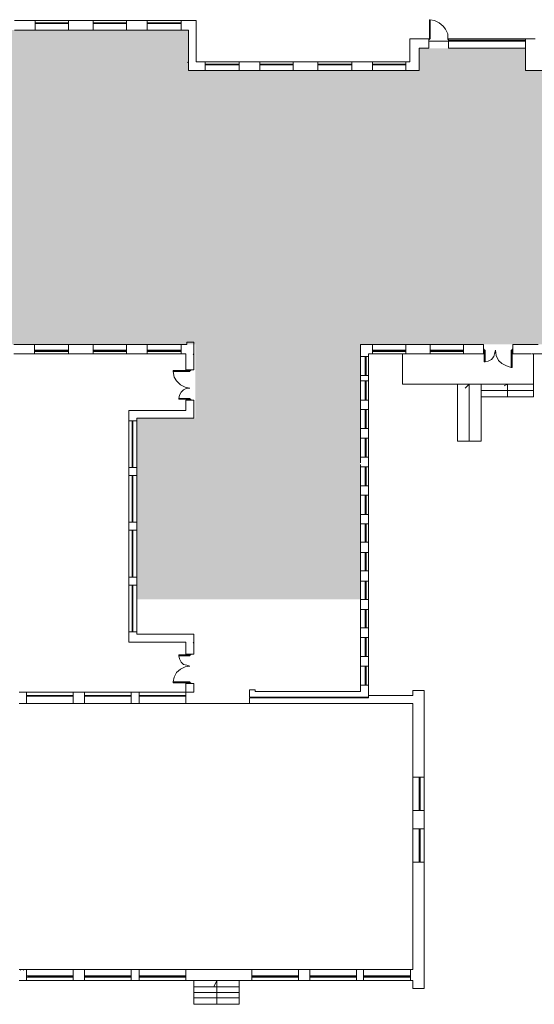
# Model space of a CAD drawing. Header units: millimetres. Extents: x -25785 to 64215, y 1802 to 45092.
# Tile 43 of 53: x 56195 to 58171, y 15271 to 19050. Entities that reach past the tile are written whole.
import ezdxf

# ---------------------------------------------------------------- set-up
doc = ezdxf.new("R2010")
doc.units = ezdxf.units.MM
doc.header["$MEASUREMENT"] = 0
doc.layers.add('2D - Rysunki i Obrazki', color=7, linetype='Continuous')
doc.layers.add('2D - Rysunki i Obrazki_Nr_pióra__161', color=7, linetype='Continuous', lineweight=5)

msp = doc.modelspace()

# ---------------------------------------------------------------- hatches: boundary and pattern name
at = {"layer": '2D - Rysunki i Obrazki', "linetype": 'Continuous', "lineweight": 0}
msp.add_hatch(color=4, dxfattribs=at).paths.add_polyline_path([(57503.64816, 16825.41144), (57503.64816, 17803.82759), (59887.49336, 17803.82759), (59887.49336, 18239.69309), (60042.75428, 18239.69309), (60042.75428, 18084.25059), (60387.32455, 18084.25059), (60387.32455, 18651.17991), (59887.49336, 18651.17991), (59887.49336, 18855.42519), (58137.85722, 18855.42519), (58137.85722, 18940.7279), (57729.27587, 18940.7279), (57729.27587, 18855.42519), (56842.65433, 18855.42519), (56842.65433, 19010.8223), (55138.41612, 19010.8223), (55138.41612, 18404.30598), (54894.62924, 18404.30598), (54894.62924, 17794.7026), (55004.49223, 17794.7026), (55004.49223, 17136.34185), (55793.9622, 17136.34185), (55793.9622, 17593.54439), (55546.99747, 17593.54439), (55546.99747, 17803.82759), (56869.89309, 17803.82759), (56869.89309, 17520.36293), (56644.26539, 17520.36293), (56644.26539, 16825.41144)])

# ---------------------------------------------------------------- linework, layer by layer
at = {"layer": '2D - Rysunki i Obrazki_Nr_pióra__161', "linetype": 'Continuous', "flags": 128}
for points in [[(57769.22604, 18977.31863), (57769.22604, 19050.45469)], [(57769.22604, 19050.45469), (57771.94992, 19050.45469)], [(57771.94992, 19050.45469), (57771.94992, 18977.31863)], [(57787.38521, 19047.41303), (57771.94992, 19050.45469)], [(56254.29719, 19047.41303), (56174.85081, 19047.41303)], [(56254.29719, 19047.41303), (56254.29719, 19010.8223)], [(56382.31934, 19047.41303), (56254.29719, 19047.41303)], [(56254.29719, 19038.28805), (56382.31934, 19038.28805)], [(56254.29719, 19038.28805), (56254.29719, 19035.24638)], [(56254.29719, 19010.8223), (56254.29719, 19038.28805)], [(56254.29719, 19035.24638), (56382.31934, 19035.24638)], [(56257.02106, 19038.28805), (56257.02106, 19035.24638)], [(56257.02106, 19035.24638), (56379.14149, 19035.24638)], [(56257.02106, 19035.24638), (56379.14149, 19035.24638)], [(56379.14149, 19038.28805), (56379.14149, 19035.24638)], [(56382.31934, 19047.41303), (56382.31934, 19010.8223)], [(56476.74703, 19047.41303), (56382.31934, 19047.41303)], [(56382.31934, 19038.28805), (56382.31934, 19035.24638)], [(56382.31934, 19038.28805), (56382.31934, 19010.8223)], [(56476.74703, 19047.41303), (56476.74703, 19010.8223)], [(56604.76919, 19047.41303), (56476.74703, 19047.41303)], [(56476.74703, 19038.28805), (56604.76919, 19038.28805)], [(56476.74703, 19038.28805), (56476.74703, 19035.24638)], [(56476.74703, 19010.8223), (56476.74703, 19038.28805)], [(56476.74703, 19035.24638), (56604.76919, 19035.24638)], [(56479.92489, 19038.28805), (56479.92489, 19035.24638)], [(56479.92489, 19035.24638), (56601.59133, 19035.24638)], [(56479.92489, 19035.24638), (56601.59133, 19035.24638)], [(56601.59133, 19038.28805), (56601.59133, 19035.24638)], [(56604.76919, 19047.41303), (56604.76919, 19010.8223)], [(56683.76158, 19047.41303), (56604.76919, 19047.41303)], [(56604.76919, 19038.28805), (56604.76919, 19035.24638)], [(56604.76919, 19038.28805), (56604.76919, 19010.8223)], [(56683.76158, 19047.41303), (56683.76158, 19010.8223)], [(56814.9616, 19047.41303), (56683.76158, 19047.41303)], [(56683.76158, 19038.28805), (56814.9616, 19038.28805)], [(56683.76158, 19010.8223), (56683.76158, 19038.28805)], [(56683.76158, 19035.24638), (56814.9616, 19035.24638)], [(56686.93944, 19038.28805), (56686.93944, 19035.24638)], [(56690.11729, 19038.28805), (56690.11729, 19035.24638)], [(56690.11729, 19035.24638), (56809.05987, 19035.24638)], [(56690.11729, 19035.24638), (56809.05987, 19035.24638)], [(56809.05987, 19038.28805), (56809.05987, 19035.24638)], [(56811.78374, 19038.28805), (56811.78374, 19035.24638)], [(56814.9616, 19047.41303), (56814.9616, 19010.8223)], [(56873.07094, 19047.41303), (56814.9616, 19047.41303)], [(56814.9616, 19038.28805), (56814.9616, 19010.8223)], [(56873.07094, 18888.92886), (56873.07094, 19047.41303)], [(57805.54439, 19038.28805), (57787.38521, 19047.41303)], [(57820.97968, 19026.076), (57805.54439, 19038.28805)], [(57830.05927, 19013.90936), (57820.97968, 19026.076)], [(57839.13885, 18995.61399), (57830.05927, 19013.90936)], [(56174.85081, 19010.8223), (56254.29719, 19010.8223)], [(56220.70272, 19010.8223), (56235.68403, 19010.8223)], [(56245.2176, 19010.8223), (56254.29719, 19010.8223)], [(56254.29719, 19010.8223), (56382.31934, 19010.8223)], [(56382.31934, 19010.8223), (56434.07298, 19010.8223)], [(56382.31934, 19010.8223), (56400.47851, 19010.8223)], [(56434.07298, 19010.8223), (56476.74703, 19010.8223)], [(56443.15257, 19010.8223), (56476.74703, 19010.8223)], [(56476.74703, 19010.8223), (56604.76919, 19010.8223)], [(56604.76919, 19010.8223), (56683.76158, 19010.8223)], [(56604.76919, 19010.8223), (56622.92836, 19010.8223)], [(56653.34497, 19010.8223), (56683.76158, 19010.8223)], [(56683.76158, 19010.8223), (56814.9616, 19010.8223)], [(56814.9616, 19010.8223), (56842.65433, 19010.8223)], [(56814.9616, 19010.8223), (56833.12077, 19010.8223)], [(56842.65433, 19010.8223), (56842.65433, 18855.42519)], [(57766.04819, 18977.31863), (57692.95752, 18977.31863)], [(57692.95752, 18977.31863), (57692.95752, 18888.92886)], [(57766.04819, 18977.31863), (57766.04819, 18940.7279)], [(57766.04819, 18977.31863), (57769.22604, 18977.31863)], [(57769.22604, 18974.27697), (57766.04819, 18974.27697)], [(57769.22604, 18977.31863), (57769.22604, 18974.27697)], [(57771.94992, 18977.31863), (57769.22604, 18977.31863)], [(57839.13885, 18977.31863), (57839.13885, 18995.61399)], [(57842.31671, 18977.31863), (57839.13885, 18977.31863)], [(57839.13885, 18977.31863), (57839.13885, 18974.27697)], [(57839.13885, 18974.27697), (57842.31671, 18974.27697)], [(58137.85722, 18977.31863), (57842.31671, 18977.31863)], [(57842.31671, 18977.31863), (57842.31671, 18940.7279)], [(58137.85722, 18977.31863), (58137.85722, 18940.7279)], [(58174.62954, 18977.31863), (58137.85722, 18977.31863)], [(57729.27587, 18940.7279), (57766.04819, 18940.7279)], [(57729.27587, 18855.42519), (57729.27587, 18940.7279)], [(57766.04819, 18968.19364), (57842.31671, 18968.19364)], [(58137.85722, 18971.23531), (57842.31671, 18971.23531)], [(58137.85722, 18968.19364), (57842.31671, 18968.19364)], [(57842.31671, 18940.7279), (57842.31671, 18968.19364)], [(57842.31671, 18940.7279), (58137.85722, 18940.7279)], [(57845.04058, 18971.23531), (57845.04058, 18968.19364)], [(57848.21844, 18971.23531), (57848.21844, 18968.19364)], [(58134.67936, 18968.19364), (57848.21844, 18968.19364)], [(58134.67936, 18968.19364), (57848.21844, 18968.19364)], [(58134.67936, 18971.23531), (58134.67936, 18968.19364)], [(58137.85722, 18971.23531), (58137.85722, 18968.19364)], [(58137.85722, 18940.7279), (58137.85722, 18855.42519)], [(56842.65433, 18888.92886), (56839.47648, 18885.8872)], [(56906.66541, 18888.92886), (56873.07094, 18888.92886)], [(56906.66541, 18888.92886), (56906.66541, 18855.42519)], [(57037.41144, 18888.92886), (56906.66541, 18888.92886)], [(56906.66541, 18855.42519), (56906.66541, 18882.84554)], [(56906.66541, 18879.80388), (57037.41144, 18879.80388)], [(56906.66541, 18876.76222), (57037.41144, 18876.76222)], [(56909.38929, 18879.80388), (56909.38929, 18876.76222)], [(56912.56714, 18879.80388), (56912.56714, 18876.76222)], [(56912.56714, 18876.76222), (57031.50971, 18876.76222)], [(56912.56714, 18876.76222), (57031.50971, 18876.76222)], [(57031.50971, 18879.80388), (57031.50971, 18876.76222)], [(57034.68757, 18879.80388), (57034.68757, 18876.76222)], [(57037.41144, 18888.92886), (57037.41144, 18855.42519)], [(57116.85782, 18888.92886), (57037.41144, 18888.92886)], [(57037.41144, 18882.84554), (57037.41144, 18855.42519)], [(57116.85782, 18888.92886), (57116.85782, 18855.42519)], [(57244.87997, 18888.92886), (57116.85782, 18888.92886)], [(57116.85782, 18855.42519), (57116.85782, 18882.84554)], [(57116.85782, 18879.80388), (57244.87997, 18879.80388)], [(57116.85782, 18879.80388), (57116.85782, 18876.76222)], [(57116.85782, 18876.76222), (57244.87997, 18876.76222)], [(57120.03567, 18879.80388), (57120.03567, 18876.76222)], [(57120.03567, 18876.76222), (57241.70212, 18876.76222)], [(57120.03567, 18876.76222), (57241.70212, 18876.76222)], [(57241.70212, 18879.80388), (57241.70212, 18876.76222)], [(57244.87997, 18888.92886), (57244.87997, 18855.42519)], [(57339.30766, 18888.92886), (57244.87997, 18888.92886)], [(57244.87997, 18882.84554), (57244.87997, 18855.42519)], [(57244.87997, 18879.80388), (57244.87997, 18876.76222)], [(57339.30766, 18888.92886), (57339.30766, 18855.42519)], [(57470.50768, 18888.92886), (57339.30766, 18888.92886)], [(57339.30766, 18855.42519), (57339.30766, 18882.84554)], [(57339.30766, 18879.80388), (57470.50768, 18879.80388)], [(57339.30766, 18876.76222), (57470.50768, 18876.76222)], [(57342.48552, 18879.80388), (57342.48552, 18876.76222)], [(57345.2094, 18879.80388), (57345.2094, 18876.76222)], [(57345.2094, 18876.76222), (57464.15197, 18876.76222)], [(57345.2094, 18876.76222), (57464.15197, 18876.76222)], [(57464.15197, 18879.80388), (57464.15197, 18876.76222)], [(57467.32982, 18879.80388), (57467.32982, 18876.76222)], [(57470.50768, 18888.92886), (57470.50768, 18855.42519)], [(57549.50007, 18888.92886), (57470.50768, 18888.92886)], [(57470.50768, 18882.84554), (57470.50768, 18855.42519)], [(57549.50007, 18888.92886), (57549.50007, 18855.42519)], [(57677.52223, 18888.92886), (57549.50007, 18888.92886)], [(57549.50007, 18855.42519), (57549.50007, 18882.84554)], [(57549.50007, 18879.80388), (57677.52223, 18879.80388)], [(57549.50007, 18879.80388), (57549.50007, 18876.76222)], [(57549.50007, 18876.76222), (57677.52223, 18876.76222)], [(57552.67793, 18879.80388), (57552.67793, 18876.76222)], [(57552.67793, 18876.76222), (57674.34437, 18876.76222)], [(57552.67793, 18876.76222), (57674.34437, 18876.76222)], [(57674.34437, 18879.80388), (57674.34437, 18876.76222)], [(57677.52223, 18888.92886), (57677.52223, 18855.42519)], [(57692.95752, 18888.92886), (57677.52223, 18888.92886)], [(57677.52223, 18882.84554), (57677.52223, 18855.42519)], [(57677.52223, 18879.80388), (57677.52223, 18876.76222)], [(56842.65433, 18855.42519), (56906.66541, 18855.42519)], [(56875.79482, 18855.42519), (56906.66541, 18855.42519)], [(56906.66541, 18855.42519), (57037.41144, 18855.42519)], [(57037.41144, 18855.42519), (57065.10418, 18855.42519)], [(57037.41144, 18855.42519), (57056.02459, 18855.42519)], [(57058.74847, 18855.42519), (57116.85782, 18855.42519)], [(57083.26335, 18855.42519), (57116.85782, 18855.42519)], [(57116.85782, 18855.42519), (57244.87997, 18855.42519)], [(57244.87997, 18855.42519), (57263.03915, 18855.42519)], [(57244.87997, 18855.42519), (57275.29659, 18855.42519)], [(57263.03915, 18855.42519), (57339.30766, 18855.42519)], [(57308.89105, 18855.42519), (57339.30766, 18855.42519)], [(57339.30766, 18855.42519), (57470.50768, 18855.42519)], [(57470.50768, 18855.42519), (57488.66685, 18855.42519)], [(57470.50768, 18855.42519), (57549.50007, 18855.42519)], [(57515.9056, 18855.42519), (57549.50007, 18855.42519)], [(57549.50007, 18855.42519), (57677.52223, 18855.42519)], [(57677.52223, 18855.42519), (57695.6814, 18855.42519)], [(57677.52223, 18855.42519), (57729.27587, 18855.42519)], [(57729.27587, 18855.42519), (57707.93884, 18855.42519)], [(58137.85722, 18855.42519), (58210.94788, 18855.42519)], [(56251.11933, 17803.82759), (56172.12694, 17803.82759)], [(56251.11933, 17803.82759), (56220.70272, 17803.82759)], [(56232.96016, 17803.82759), (56242.03974, 17803.82759)], [(56251.11933, 17767.23686), (56251.11933, 17803.82759)], [(56382.31934, 17803.82759), (56251.11933, 17803.82759)], [(56251.11933, 17776.40724), (56251.11933, 17803.82759)], [(56382.31934, 17767.23686), (56382.31934, 17803.82759)], [(56443.15257, 17803.82759), (56382.31934, 17803.82759)], [(56400.47851, 17803.82759), (56382.31934, 17803.82759)], [(56382.31934, 17803.82759), (56382.31934, 17776.40724)], [(56476.74703, 17803.82759), (56434.07298, 17803.82759)], [(56476.74703, 17803.82759), (56443.15257, 17803.82759)], [(56476.74703, 17767.23686), (56476.74703, 17803.82759)], [(56604.76919, 17803.82759), (56476.74703, 17803.82759)], [(56476.74703, 17776.40724), (56476.74703, 17803.82759)], [(56604.76919, 17767.23686), (56604.76919, 17803.82759)], [(56653.34497, 17803.82759), (56604.76919, 17803.82759)], [(56622.92836, 17803.82759), (56604.76919, 17803.82759)], [(56604.76919, 17803.82759), (56604.76919, 17776.40724)], [(56683.76158, 17803.82759), (56644.26539, 17803.82759)], [(56683.76158, 17803.82759), (56653.34497, 17803.82759)], [(56683.76158, 17767.23686), (56683.76158, 17803.82759)], [(56814.9616, 17803.82759), (56683.76158, 17803.82759)], [(56683.76158, 17776.40724), (56683.76158, 17803.82759)], [(56814.9616, 17767.23686), (56814.9616, 17803.82759)], [(56836.29862, 17803.82759), (56814.9616, 17803.82759)], [(56836.29862, 17803.82759), (56814.9616, 17803.82759)], [(56814.9616, 17803.82759), (56814.9616, 17776.40724)], [(56836.29862, 17812.99797), (56863.99136, 17812.99797)], [(56836.29862, 17812.99797), (56836.29862, 17803.82759)], [(56863.99136, 17767.23686), (56863.99136, 17812.99797)], [(57549.50007, 17803.82759), (57503.64816, 17803.82759)], [(57503.64816, 17803.82759), (57503.64816, 17758.11187)], [(57549.50007, 17803.82759), (57534.51875, 17803.82759)], [(57549.50007, 17767.23686), (57549.50007, 17803.82759)], [(57677.52223, 17803.82759), (57549.50007, 17803.82759)], [(57549.50007, 17776.40724), (57549.50007, 17803.82759)], [(57677.52223, 17767.23686), (57677.52223, 17803.82759)], [(57732.45372, 17803.82759), (57677.52223, 17803.82759)], [(57695.6814, 17803.82759), (57677.52223, 17803.82759)], [(57677.52223, 17803.82759), (57677.52223, 17776.40724)], [(57771.94992, 17803.82759), (57729.27587, 17803.82759)], [(57771.94992, 17803.82759), (57738.35545, 17803.82759)], [(57771.94992, 17767.23686), (57771.94992, 17803.82759)], [(57899.97208, 17803.82759), (57771.94992, 17803.82759)], [(57771.94992, 17776.40724), (57771.94992, 17803.82759)], [(57899.97208, 17767.23686), (57899.97208, 17803.82759)], [(57942.64613, 17803.82759), (57899.97208, 17803.82759)], [(57918.58523, 17803.82759), (57899.97208, 17803.82759)], [(57899.97208, 17803.82759), (57899.97208, 17776.40724)], [(57976.24059, 17803.82759), (57939.92225, 17803.82759)], [(57976.24059, 17767.23686), (57976.24059, 17803.82759)], [(58089.28144, 17767.23686), (58089.28144, 17803.82759)], [(58186.433, 17803.82759), (58089.28144, 17803.82759)], [(56172.12694, 17767.23686), (56251.11933, 17767.23686)], [(56382.31934, 17782.49056), (56251.11933, 17782.49056)], [(56382.31934, 17776.40724), (56251.11933, 17776.40724)], [(56251.11933, 17767.23686), (56382.31934, 17767.23686)], [(56254.29719, 17776.40724), (56254.29719, 17782.49056)], [(56257.02106, 17776.40724), (56257.02106, 17782.49056)], [(56375.96363, 17779.4489), (56257.02106, 17779.4489)], [(56375.96363, 17779.4489), (56257.02106, 17779.4489)], [(56375.96363, 17776.40724), (56375.96363, 17782.49056)], [(56379.14149, 17776.40724), (56379.14149, 17782.49056)], [(56382.31934, 17767.23686), (56476.74703, 17767.23686)], [(56604.76919, 17782.49056), (56476.74703, 17782.49056)], [(56476.74703, 17776.40724), (56476.74703, 17782.49056)], [(56604.76919, 17776.40724), (56476.74703, 17776.40724)], [(56476.74703, 17767.23686), (56604.76919, 17767.23686)], [(56479.92489, 17776.40724), (56479.92489, 17782.49056)], [(56601.59133, 17779.4489), (56479.92489, 17779.4489)], [(56601.59133, 17779.4489), (56479.92489, 17779.4489)], [(56601.59133, 17776.40724), (56601.59133, 17782.49056)], [(56604.76919, 17776.40724), (56604.76919, 17782.49056)], [(56604.76919, 17767.23686), (56683.76158, 17767.23686)], [(56814.9616, 17782.49056), (56683.76158, 17782.49056)], [(56814.9616, 17776.40724), (56683.76158, 17776.40724)], [(56683.76158, 17767.23686), (56814.9616, 17767.23686)], [(56686.93944, 17776.40724), (56686.93944, 17782.49056)], [(56690.11729, 17776.40724), (56690.11729, 17782.49056)], [(56809.05987, 17779.4489), (56690.11729, 17779.4489)], [(56809.05987, 17779.4489), (56690.11729, 17779.4489)], [(56809.05987, 17776.40724), (56809.05987, 17782.49056)], [(56811.78374, 17776.40724), (56811.78374, 17782.49056)], [(56814.9616, 17767.23686), (56833.12077, 17767.23686)], [(56833.12077, 17767.23686), (56833.12077, 17706.31284)], [(56863.99136, 17767.23686), (56860.8135, 17764.1952)], [(56863.99136, 17800.78593), (56863.99136, 17791.66094)], [(56863.99136, 17706.31284), (56863.99136, 17767.23686)], [(57534.51875, 17767.23686), (57549.50007, 17767.23686)], [(57534.51875, 17758.11187), (57534.51875, 17767.23686)], [(57677.52223, 17782.49056), (57549.50007, 17782.49056)], [(57549.50007, 17776.40724), (57549.50007, 17782.49056)], [(57677.52223, 17776.40724), (57549.50007, 17776.40724)], [(57549.50007, 17767.23686), (57677.52223, 17767.23686)], [(57552.67793, 17776.40724), (57552.67793, 17782.49056)], [(57674.34437, 17779.4489), (57552.67793, 17779.4489)], [(57674.34437, 17779.4489), (57552.67793, 17779.4489)], [(57665.26479, 17651.42674), (57665.26479, 17767.23686)], [(57674.34437, 17776.40724), (57674.34437, 17782.49056)], [(57677.52223, 17776.40724), (57677.52223, 17782.49056)], [(57677.52223, 17767.23686), (57771.94992, 17767.23686)], [(57899.97208, 17782.49056), (57771.94992, 17782.49056)], [(57771.94992, 17776.40724), (57771.94992, 17782.49056)], [(57899.97208, 17776.40724), (57771.94992, 17776.40724)], [(57771.94992, 17767.23686), (57899.97208, 17767.23686)], [(57775.12777, 17776.40724), (57775.12777, 17782.49056)], [(57897.2482, 17779.4489), (57775.12777, 17779.4489)], [(57897.2482, 17779.4489), (57775.12777, 17779.4489)], [(57897.2482, 17776.40724), (57897.2482, 17782.49056)], [(57899.97208, 17776.40724), (57899.97208, 17782.49056)], [(57899.97208, 17767.23686), (57976.24059, 17767.23686)], [(57979.41845, 17785.57762), (57976.24059, 17785.57762)], [(57976.24059, 17782.49056), (57979.41845, 17782.49056)], [(57979.41845, 17782.49056), (57979.41845, 17785.57762)], [(57979.41845, 17782.49056), (57979.41845, 17736.77485)], [(57982.5963, 17782.49056), (57979.41845, 17782.49056)], [(57982.5963, 17736.77485), (57982.5963, 17782.49056)], [(58015.73679, 17758.11187), (58018.91465, 17767.23686)], [(58018.91465, 17767.23686), (58022.0925, 17782.49056)], [(58022.0925, 17782.49056), (58025.27036, 17761.15354)], [(58082.92573, 17715.43782), (58082.92573, 17782.49056)], [(58082.92573, 17782.49056), (58086.10358, 17782.49056)], [(58086.10358, 17782.49056), (58086.10358, 17785.57762)], [(58086.10358, 17785.57762), (58089.28144, 17785.57762)], [(58089.28144, 17782.49056), (58086.10358, 17782.49056)], [(58086.10358, 17782.49056), (58086.10358, 17715.43782)], [(58089.28144, 17767.23686), (58159.19424, 17767.23686)], [(58162.3721, 17767.23686), (58210.94788, 17767.23686)], [(58168.27383, 17602.66937), (58168.27383, 17767.23686)], [(57534.51875, 17758.11187), (57503.64816, 17758.11187)], [(57503.64816, 17758.11187), (57503.64816, 17684.97581)], [(57522.26131, 17684.97581), (57522.26131, 17758.11187)], [(57524.98519, 17755.07021), (57522.26131, 17755.07021)], [(57524.98519, 17752.02855), (57522.26131, 17752.02855)], [(57524.98519, 17684.97581), (57524.98519, 17758.11187)], [(57524.98519, 17691.05913), (57524.98519, 17752.02855)], [(57524.98519, 17691.05913), (57524.98519, 17752.02855)], [(57534.51875, 17684.97581), (57534.51875, 17758.11187)], [(57979.41845, 17736.77485), (57982.5963, 17736.77485)], [(57982.5963, 17736.77485), (57994.39977, 17739.81651)], [(57994.39977, 17739.81651), (58006.65721, 17745.94523)], [(58006.65721, 17745.94523), (58015.73679, 17758.11187)], [(58025.27036, 17761.15354), (58034.34994, 17742.85817)], [(58034.34994, 17742.85817), (58046.60738, 17730.69153)], [(58046.60738, 17730.69153), (58064.76655, 17721.52114)], [(56848.55606, 17703.27118), (56784.54498, 17703.27118)], [(56784.54498, 17703.27118), (56784.54498, 17700.22952)], [(56784.54498, 17700.22952), (56848.55606, 17700.22952)], [(56784.54498, 17700.22952), (56787.72284, 17678.89249)], [(56833.12077, 17706.31284), (56863.99136, 17706.31284)], [(56848.55606, 17706.31284), (56848.55606, 17703.27118)], [(56848.55606, 17703.27118), (56851.73392, 17703.27118)], [(56848.55606, 17700.22952), (56848.55606, 17703.27118)], [(56851.73392, 17703.27118), (56851.73392, 17706.31284)], [(57524.98519, 17691.05913), (57522.26131, 17691.05913)], [(58064.76655, 17721.52114), (58082.92573, 17715.43782)], [(58086.10358, 17715.43782), (58082.92573, 17715.43782)], [(56787.72284, 17678.89249), (56796.80242, 17663.63879)], [(56796.80242, 17663.63879), (56811.78374, 17648.38508)], [(57534.51875, 17684.97581), (57503.64816, 17684.97581)], [(57503.64816, 17684.97581), (57503.64816, 17663.63879)], [(57534.51875, 17663.63879), (57503.64816, 17663.63879)], [(57503.64816, 17663.63879), (57503.64816, 17590.45733)], [(57524.98519, 17688.01747), (57522.26131, 17688.01747)], [(57522.26131, 17590.45733), (57522.26131, 17663.63879)], [(57524.98519, 17660.59712), (57522.26131, 17660.59712)], [(57524.98519, 17657.55546), (57522.26131, 17657.55546)], [(57524.98519, 17590.45733), (57524.98519, 17663.63879)], [(57524.98519, 17596.58605), (57524.98519, 17657.55546)], [(57524.98519, 17596.58605), (57524.98519, 17657.55546)], [(57534.51875, 17663.63879), (57534.51875, 17684.97581)], [(57534.51875, 17590.45733), (57534.51875, 17663.63879)], [(57665.26479, 17651.42674), (57967.16101, 17651.42674)], [(57875.91117, 17651.42674), (57875.91117, 17431.97316)], [(57921.3091, 17651.42674), (57906.32779, 17636.21844)], [(57921.3091, 17431.97316), (57921.3091, 17651.42674)], [(57967.16101, 17651.42674), (57967.16101, 17431.97316)], [(57967.16101, 17651.42674), (58168.27383, 17651.42674)], [(58067.94441, 17651.42674), (58055.68697, 17645.34342)], [(58067.94441, 17602.66937), (58067.94441, 17651.42674)], [(56814.9616, 17620.96473), (56809.05987, 17608.75269)], [(56811.78374, 17648.38508), (56830.39689, 17639.2601)], [(56824.04118, 17630.08972), (56814.9616, 17620.96473)], [(56836.29862, 17636.21844), (56824.04118, 17630.08972)], [(56830.39689, 17639.2601), (56848.55606, 17636.21844)], [(56848.55606, 17636.21844), (56836.29862, 17636.21844)], [(57967.16101, 17627.04806), (58168.27383, 17627.04806)], [(56809.05987, 17608.75269), (56805.88201, 17596.58605)], [(56805.88201, 17593.54439), (56805.88201, 17596.58605)], [(56805.88201, 17596.58605), (56848.55606, 17596.58605)], [(56848.55606, 17593.54439), (56805.88201, 17593.54439)], [(56833.12077, 17590.45733), (56863.99136, 17590.45733)], [(56833.12077, 17590.45733), (56833.12077, 17550.87033)], [(56848.55606, 17596.58605), (56848.55606, 17593.54439)], [(56848.55606, 17590.45733), (56848.55606, 17593.54439)], [(56848.55606, 17593.54439), (56851.73392, 17593.54439)], [(56851.73392, 17593.54439), (56851.73392, 17590.45733)], [(56863.99136, 17520.36293), (56863.99136, 17590.45733)], [(57534.51875, 17590.45733), (57503.64816, 17590.45733)], [(57503.64816, 17590.45733), (57503.64816, 17553.91199)], [(57503.64816, 17566.07864), (57503.64816, 17575.24902)], [(57524.98519, 17596.58605), (57522.26131, 17596.58605)], [(57524.98519, 17593.54439), (57522.26131, 17593.54439)], [(57534.51875, 17553.91199), (57534.51875, 17590.45733)], [(57967.16101, 17602.66937), (58168.27383, 17602.66937)], [(56833.12077, 17550.87033), (56613.84878, 17550.87033)], [(56613.84878, 17550.87033), (56613.84878, 17511.23794)], [(57534.51875, 17553.91199), (57503.64816, 17553.91199)], [(57503.64816, 17553.91199), (57503.64816, 17480.77593)], [(57522.26131, 17480.77593), (57522.26131, 17553.91199)], [(57524.98519, 17550.87033), (57522.26131, 17550.87033)], [(57524.98519, 17547.78327), (57522.26131, 17547.78327)], [(57524.98519, 17480.77593), (57524.98519, 17553.91199)], [(57524.98519, 17486.85925), (57524.98519, 17547.78327)], [(57524.98519, 17486.85925), (57524.98519, 17547.78327)], [(57534.51875, 17480.77593), (57534.51875, 17553.91199)], [(56613.84878, 17511.23794), (56644.26539, 17511.23794)], [(56613.84878, 17511.23794), (56613.84878, 17331.41675)], [(56626.10622, 17511.23794), (56626.10622, 17331.41675)], [(56629.28407, 17508.19628), (56626.10622, 17508.19628)], [(56629.28407, 17505.15462), (56626.10622, 17505.15462)], [(56629.28407, 17511.23794), (56629.28407, 17331.41675)], [(56629.28407, 17505.15462), (56629.28407, 17334.45841)], [(56629.28407, 17505.15462), (56629.28407, 17334.45841)], [(56644.26539, 17520.36293), (56863.99136, 17520.36293)], [(56644.26539, 17511.23794), (56644.26539, 17520.36293)], [(56863.99136, 17520.36293), (56644.26539, 17520.36293)], [(56644.26539, 17331.41675), (56644.26539, 17511.23794)], [(57534.51875, 17480.77593), (57503.64816, 17480.77593)], [(57503.64816, 17480.77593), (57503.64816, 17444.1852)], [(57524.98519, 17486.85925), (57522.26131, 17486.85925)], [(57524.98519, 17483.81759), (57522.26131, 17483.81759)], [(57534.51875, 17444.1852), (57534.51875, 17480.77593)], [(57534.51875, 17444.1852), (57503.64816, 17444.1852)], [(57503.64816, 17444.1852), (57503.64816, 17371.00374)], [(57522.26131, 17371.00374), (57522.26131, 17444.1852)], [(57524.98519, 17441.09814), (57522.26131, 17441.09814)], [(57524.98519, 17438.10188), (57522.26131, 17438.10188)], [(57524.98519, 17371.00374), (57524.98519, 17444.1852)], [(57524.98519, 17377.13246), (57524.98519, 17438.10188)], [(57524.98519, 17377.13246), (57524.98519, 17438.10188)], [(57534.51875, 17371.00374), (57534.51875, 17444.1852)], [(57875.91117, 17431.97316), (57967.16101, 17431.97316)], [(57534.51875, 17371.00374), (57503.64816, 17371.00374)], [(57503.64816, 17371.00374), (57503.64816, 17349.66672)], [(57524.98519, 17377.13246), (57522.26131, 17377.13246)], [(57524.98519, 17374.0908), (57522.26131, 17374.0908)], [(57534.51875, 17334.45841), (57534.51875, 17371.00374)], [(56613.84878, 17331.41675), (56644.26539, 17331.41675)], [(56613.84878, 17331.41675), (56613.84878, 17300.90934)], [(56629.28407, 17334.45841), (56626.10622, 17334.45841)], [(56629.28407, 17331.41675), (56626.10622, 17331.41675)], [(56644.26539, 17300.90934), (56644.26539, 17331.41675)], [(57503.64816, 17343.58339), (57503.64816, 17334.45841)], [(57534.51875, 17334.45841), (57503.64816, 17334.45841)], [(57503.64816, 17334.45841), (57503.64816, 17261.32235)], [(57522.26131, 17261.32235), (57522.26131, 17334.45841)], [(57524.98519, 17331.41675), (57522.26131, 17331.41675)], [(57524.98519, 17328.32969), (57522.26131, 17328.32969)], [(57524.98519, 17261.32235), (57524.98519, 17334.45841)], [(57524.98519, 17267.40567), (57524.98519, 17328.32969)], [(57524.98519, 17267.40567), (57524.98519, 17328.32969)], [(57534.51875, 17261.32235), (57534.51875, 17334.45841)], [(56613.84878, 17300.90934), (56644.26539, 17300.90934)], [(56613.84878, 17300.90934), (56613.84878, 17121.08815)], [(56626.10622, 17121.08815), (56626.10622, 17300.90934)], [(56629.28407, 17297.86768), (56626.10622, 17297.86768)], [(56629.28407, 17294.82602), (56626.10622, 17294.82602)], [(56629.28407, 17121.08815), (56629.28407, 17300.90934)], [(56629.28407, 17124.12981), (56629.28407, 17294.82602)], [(56629.28407, 17124.12981), (56629.28407, 17294.82602)], [(56644.26539, 17121.08815), (56644.26539, 17300.90934)], [(57534.51875, 17261.32235), (57503.64816, 17261.32235)], [(57503.64816, 17261.32235), (57503.64816, 17224.73162)], [(57524.98519, 17267.40567), (57522.26131, 17267.40567)], [(57524.98519, 17264.36401), (57522.26131, 17264.36401)], [(57534.51875, 17224.73162), (57534.51875, 17261.32235)], [(57534.51875, 17224.73162), (57503.64816, 17224.73162)], [(57503.64816, 17224.73162), (57503.64816, 17151.55016)], [(57522.26131, 17151.55016), (57522.26131, 17224.73162)], [(57524.98519, 17224.73162), (57522.26131, 17224.73162)], [(57524.98519, 17218.6029), (57522.26131, 17218.6029)], [(57524.98519, 17151.55016), (57524.98519, 17224.73162)], [(57524.98519, 17157.67888), (57524.98519, 17218.6029)], [(57524.98519, 17157.67888), (57524.98519, 17218.6029)], [(57534.51875, 17151.55016), (57534.51875, 17224.73162)], [(56629.28407, 17124.12981), (56626.10622, 17124.12981)], [(57534.51875, 17151.55016), (57503.64816, 17151.55016)], [(57503.64816, 17151.55016), (57503.64816, 17115.00483)], [(57503.64816, 17130.21313), (57503.64816, 17139.38351)], [(57524.98519, 17157.67888), (57522.26131, 17157.67888)], [(57524.98519, 17154.63722), (57522.26131, 17154.63722)], [(57534.51875, 17115.00483), (57534.51875, 17151.55016)], [(56613.84878, 17121.08815), (56644.26539, 17121.08815)], [(56613.84878, 17121.08815), (56613.84878, 17090.62614)], [(56613.84878, 17090.62614), (56644.26539, 17090.62614)], [(56613.84878, 17090.62614), (56613.84878, 16910.75955)], [(56629.28407, 17121.08815), (56626.10622, 17121.08815)], [(56626.10622, 17090.62614), (56626.10622, 16910.75955)], [(56629.28407, 17087.58448), (56626.10622, 17087.58448)], [(56629.28407, 17084.49742), (56626.10622, 17084.49742)], [(56629.28407, 17090.62614), (56629.28407, 16910.75955)], [(56629.28407, 17084.49742), (56629.28407, 16913.84661)], [(56629.28407, 17084.49742), (56629.28407, 16913.84661)], [(56644.26539, 17090.62614), (56644.26539, 17121.08815)], [(56644.26539, 17099.75112), (56644.26539, 17093.6678)], [(56644.26539, 16910.75955), (56644.26539, 17090.62614)], [(57534.51875, 17115.00483), (57503.64816, 17115.00483)], [(57503.64816, 17115.00483), (57503.64816, 17044.86503)], [(57522.26131, 17044.86503), (57522.26131, 17115.00483)], [(57524.98519, 17115.00483), (57522.26131, 17115.00483)], [(57524.98519, 17111.96316), (57522.26131, 17111.96316)], [(57524.98519, 17044.86503), (57524.98519, 17115.00483)], [(57524.98519, 17047.95209), (57524.98519, 17111.96316)], [(57524.98519, 17047.95209), (57524.98519, 17111.96316)], [(57534.51875, 17044.86503), (57534.51875, 17115.00483)], [(57524.98519, 17047.95209), (57522.26131, 17047.95209)], [(57534.51875, 17044.86503), (57503.64816, 17044.86503)], [(57503.64816, 17044.86503), (57503.64816, 17005.27803)], [(57524.98519, 17044.86503), (57522.26131, 17044.86503)], [(57534.51875, 17005.27803), (57534.51875, 17044.86503)], [(57534.51875, 17005.27803), (57503.64816, 17005.27803)], [(57503.64816, 17005.27803), (57503.64816, 16935.18363)], [(57522.26131, 16935.18363), (57522.26131, 17005.27803)], [(57524.98519, 17005.27803), (57522.26131, 17005.27803)], [(57524.98519, 17002.23637), (57522.26131, 17002.23637)], [(57524.98519, 16935.18363), (57524.98519, 17005.27803)], [(57524.98519, 16938.22529), (57524.98519, 17002.23637)], [(57524.98519, 16938.22529), (57524.98519, 17002.23637)], [(57534.51875, 16935.18363), (57534.51875, 17005.27803)], [(57534.51875, 16935.18363), (57503.64816, 16935.18363)], [(57503.64816, 16935.18363), (57503.64816, 16895.55124)], [(57524.98519, 16938.22529), (57522.26131, 16938.22529)], [(57524.98519, 16935.18363), (57522.26131, 16935.18363)], [(57534.51875, 16895.55124), (57534.51875, 16935.18363)], [(56613.84878, 16910.75955), (56644.26539, 16910.75955)], [(56613.84878, 16910.75955), (56613.84878, 16880.29754)], [(56629.28407, 16913.84661), (56626.10622, 16913.84661)], [(56629.28407, 16910.75955), (56626.10622, 16910.75955)], [(56644.26539, 16880.29754), (56644.26539, 16910.75955)], [(57503.64816, 16910.75955), (57503.64816, 16919.92993)], [(57534.51875, 16895.55124), (57503.64816, 16895.55124)], [(57503.64816, 16895.55124), (57503.64816, 16825.41144)], [(57522.26131, 16825.41144), (57522.26131, 16895.55124)], [(57524.98519, 16895.55124), (57522.26131, 16895.55124)], [(57524.98519, 16825.41144), (57524.98519, 16895.55124)], [(57534.51875, 16825.41144), (57534.51875, 16895.55124)], [(56613.84878, 16880.29754), (56644.26539, 16880.29754)], [(56613.84878, 16880.29754), (56613.84878, 16700.47635)], [(56626.10622, 16700.47635), (56626.10622, 16880.29754)], [(56629.28407, 16877.25588), (56626.10622, 16877.25588)], [(56629.28407, 16874.21422), (56626.10622, 16874.21422)], [(56629.28407, 16700.47635), (56629.28407, 16880.29754)], [(56629.28407, 16703.51801), (56629.28407, 16874.21422)], [(56629.28407, 16703.51801), (56629.28407, 16874.21422)], [(56644.26539, 16700.47635), (56644.26539, 16880.29754)], [(57524.98519, 16892.50958), (57522.26131, 16892.50958)], [(57524.98519, 16828.4985), (57524.98519, 16892.50958)], [(57524.98519, 16828.4985), (57524.98519, 16892.50958)], [(57534.51875, 16825.41144), (57503.64816, 16825.41144)], [(57503.64816, 16825.41144), (57503.64816, 16785.82445)], [(57524.98519, 16828.4985), (57522.26131, 16828.4985)], [(57524.98519, 16825.41144), (57522.26131, 16825.41144)], [(57534.51875, 16785.82445), (57534.51875, 16825.41144)], [(57534.51875, 16785.82445), (57503.64816, 16785.82445)], [(57503.64816, 16785.82445), (57503.64816, 16715.73005)], [(57522.26131, 16715.73005), (57522.26131, 16785.82445)], [(57524.98519, 16785.82445), (57522.26131, 16785.82445)], [(57524.98519, 16782.78279), (57522.26131, 16782.78279)], [(57524.98519, 16715.73005), (57524.98519, 16785.82445)], [(57524.98519, 16718.77171), (57524.98519, 16782.78279)], [(57524.98519, 16718.77171), (57524.98519, 16782.78279)], [(57534.51875, 16715.73005), (57534.51875, 16785.82445)], [(57534.51875, 16715.73005), (57503.64816, 16715.73005)], [(57503.64816, 16715.73005), (57503.64816, 16679.13932)], [(57524.98519, 16718.77171), (57522.26131, 16718.77171)], [(57524.98519, 16715.73005), (57522.26131, 16715.73005)], [(57534.51875, 16679.13932), (57534.51875, 16715.73005)], [(56613.84878, 16700.47635), (56644.26539, 16700.47635)], [(56613.84878, 16700.47635), (56613.84878, 16660.84395)], [(56629.28407, 16703.51801), (56626.10622, 16703.51801)], [(56629.28407, 16700.47635), (56626.10622, 16700.47635)], [(56644.26539, 16691.30596), (56644.26539, 16700.47635)], [(56863.99136, 16691.30596), (56644.26539, 16691.30596)], [(56863.99136, 16615.12824), (56863.99136, 16691.30596)], [(57503.64816, 16694.39302), (57503.64816, 16703.51801)], [(57534.51875, 16679.13932), (57503.64816, 16679.13932)], [(57503.64816, 16679.13932), (57503.64816, 16605.95786)], [(57522.26131, 16605.95786), (57522.26131, 16679.13932)], [(57524.98519, 16676.09766), (57522.26131, 16676.09766)], [(57524.98519, 16673.0106), (57522.26131, 16673.0106)], [(57524.98519, 16605.95786), (57524.98519, 16679.13932)], [(57524.98519, 16609.04492), (57524.98519, 16673.0106)], [(57524.98519, 16609.04492), (57524.98519, 16673.0106)], [(57534.51875, 16605.95786), (57534.51875, 16679.13932)], [(56613.84878, 16660.84395), (56833.12077, 16660.84395)], [(56833.12077, 16660.84395), (56833.12077, 16615.12824)], [(56863.99136, 16660.84395), (56860.8135, 16657.80229)], [(56848.55606, 16612.08658), (56805.88201, 16612.08658)], [(56805.88201, 16612.08658), (56805.88201, 16609.04492)], [(56805.88201, 16609.04492), (56848.55606, 16609.04492)], [(56805.88201, 16609.04492), (56809.05987, 16596.83288)], [(56809.05987, 16596.83288), (56814.9616, 16584.62083)], [(56833.12077, 16615.12824), (56863.99136, 16615.12824)], [(56848.55606, 16615.12824), (56848.55606, 16612.08658)], [(56848.55606, 16612.08658), (56851.73392, 16612.08658)], [(56848.55606, 16609.04492), (56848.55606, 16612.08658)], [(56851.73392, 16612.08658), (56851.73392, 16615.12824)], [(57534.51875, 16605.95786), (57503.64816, 16605.95786)], [(57503.64816, 16605.95786), (57503.64816, 16569.41253)], [(57524.98519, 16609.04492), (57522.26131, 16609.04492)], [(57524.98519, 16605.95786), (57522.26131, 16605.95786)], [(57534.51875, 16569.41253), (57534.51875, 16605.95786)], [(56811.78374, 16557.20048), (56796.80242, 16545.03384)], [(56830.39689, 16566.37087), (56811.78374, 16557.20048)], [(56814.9616, 16584.62083), (56824.04118, 16575.49585)], [(56824.04118, 16575.49585), (56836.29862, 16572.45419)], [(56848.55606, 16569.41253), (56830.39689, 16566.37087)], [(56836.29862, 16572.45419), (56848.55606, 16569.41253)], [(57503.64816, 16581.57917), (57503.64816, 16590.74955)], [(57534.51875, 16569.41253), (57503.64816, 16569.41253)], [(57503.64816, 16569.41253), (57503.64816, 16496.27647)], [(57522.26131, 16496.27647), (57522.26131, 16569.41253)], [(57524.98519, 16566.37087), (57522.26131, 16566.37087)], [(57524.98519, 16563.32921), (57522.26131, 16563.32921)], [(57524.98519, 16496.27647), (57524.98519, 16569.41253)], [(57524.98519, 16502.35979), (57524.98519, 16563.32921)], [(57524.98519, 16502.35979), (57524.98519, 16563.32921)], [(57534.51875, 16496.27647), (57534.51875, 16569.41253)], [(56787.72284, 16526.73848), (56784.54498, 16508.44311)], [(56796.80242, 16545.03384), (56787.72284, 16526.73848)], [(56784.54498, 16505.40145), (56784.54498, 16508.44311)], [(56784.54498, 16508.44311), (56848.55606, 16508.44311)], [(56848.55606, 16505.40145), (56784.54498, 16505.40145)], [(56833.12077, 16502.35979), (56863.99136, 16502.35979)], [(56833.12077, 16502.35979), (56833.12077, 16468.81072)], [(56848.55606, 16508.44311), (56848.55606, 16505.40145)], [(56848.55606, 16502.35979), (56848.55606, 16505.40145)], [(56848.55606, 16505.40145), (56851.73392, 16505.40145)], [(56851.73392, 16505.40145), (56851.73392, 16502.35979)], [(56863.99136, 16468.81072), (56863.99136, 16502.35979)], [(57534.51875, 16496.27647), (57503.64816, 16496.27647)], [(57503.64816, 16496.27647), (57503.64816, 16471.85238)], [(57524.98519, 16502.35979), (57522.26131, 16502.35979)], [(57524.98519, 16499.27273), (57522.26131, 16499.27273)], [(57534.51875, 16450.51535), (57534.51875, 16496.27647)], [(56220.70272, 16468.81072), (56193.00998, 16468.81072)], [(56220.70272, 16426.13667), (56220.70272, 16468.81072)], [(56400.47851, 16468.81072), (56220.70272, 16468.81072)], [(56400.47851, 16456.64407), (56220.70272, 16456.64407)], [(56220.70272, 16456.64407), (56220.70272, 16453.55702)], [(56400.47851, 16453.55702), (56220.70272, 16453.55702)], [(56226.60445, 16456.64407), (56226.60445, 16453.55702)], [(56394.57678, 16453.55702), (56226.60445, 16453.55702)], [(56394.57678, 16453.55702), (56226.60445, 16453.55702)], [(56394.57678, 16456.64407), (56394.57678, 16453.55702)], [(56397.30066, 16456.64407), (56397.30066, 16453.55702)], [(56400.47851, 16426.13667), (56400.47851, 16468.81072)], [(56443.15257, 16468.81072), (56400.47851, 16468.81072)], [(56443.15257, 16426.13667), (56443.15257, 16468.81072)], [(56622.92836, 16468.81072), (56443.15257, 16468.81072)], [(56622.92836, 16456.64407), (56443.15257, 16456.64407)], [(56622.92836, 16453.55702), (56443.15257, 16453.55702)], [(56446.33042, 16456.64407), (56446.33042, 16453.55702)], [(56449.0543, 16456.64407), (56449.0543, 16453.55702)], [(56619.75051, 16453.55702), (56449.0543, 16453.55702)], [(56619.75051, 16453.55702), (56449.0543, 16453.55702)], [(56619.75051, 16456.64407), (56619.75051, 16453.55702)], [(56622.92836, 16426.13667), (56622.92836, 16468.81072)], [(56653.34497, 16468.81072), (56622.92836, 16468.81072)], [(56622.92836, 16456.64407), (56622.92836, 16453.55702)], [(56653.34497, 16426.13667), (56653.34497, 16468.81072)], [(56833.12077, 16468.81072), (56653.34497, 16468.81072)], [(56833.12077, 16456.64407), (56653.34497, 16456.64407)], [(56653.34497, 16456.64407), (56653.34497, 16453.55702)], [(56833.12077, 16453.55702), (56653.34497, 16453.55702)], [(56656.52283, 16456.64407), (56656.52283, 16453.55702)], [(56827.21904, 16453.55702), (56656.52283, 16453.55702)], [(56827.21904, 16453.55702), (56656.52283, 16453.55702)], [(56827.21904, 16456.64407), (56827.21904, 16453.55702)], [(56830.39689, 16456.64407), (56830.39689, 16453.55702)], [(56833.12077, 16426.13667), (56833.12077, 16468.81072)], [(56842.65433, 16468.81072), (56833.12077, 16468.81072)], [(56833.12077, 16468.81072), (56863.99136, 16468.81072)], [(56863.99136, 16468.81072), (56842.65433, 16468.81072)], [(57098.69865, 16477.9357), (57077.36162, 16477.9357)], [(57077.36162, 16477.9357), (57077.36162, 16450.51535)], [(57077.36162, 16450.51535), (57534.51875, 16450.51535)], [(57534.51875, 16447.47369), (57077.36162, 16447.47369)], [(57077.36162, 16447.47369), (57077.36162, 16426.13667)], [(57098.69865, 16471.85238), (57098.69865, 16477.9357)], [(57503.64816, 16471.85238), (57098.69865, 16471.85238)], [(57705.21496, 16456.64407), (57534.51875, 16456.64407)], [(57534.51875, 16456.64407), (57534.51875, 16447.47369)], [(57705.21496, 16474.89404), (57705.21496, 16456.64407)], [(57747.88902, 16474.89404), (57705.21496, 16474.89404)], [(57747.88902, 16142.672), (57747.88902, 16474.89404)], [(56193.00998, 16426.13667), (56217.52486, 16426.13667)], [(56211.62313, 16426.13667), (56220.70272, 16426.13667)], [(56220.70272, 16426.13667), (56400.47851, 16426.13667)], [(56400.47851, 16426.13667), (56437.25084, 16426.13667)], [(56434.07298, 16426.13667), (56443.15257, 16426.13667)], [(56443.15257, 16426.13667), (56622.92836, 16426.13667)], [(56622.92836, 16426.13667), (56647.44324, 16426.13667)], [(56641.08753, 16426.13667), (56653.34497, 16426.13667)], [(56653.34497, 16426.13667), (56833.12077, 16426.13667)], [(56833.12077, 16426.13667), (56863.99136, 16426.13667)], [(56863.99136, 16426.13667), (57006.99483, 16426.13667)], [(57006.99483, 16426.13667), (57058.74847, 16426.13667)], [(57052.84674, 16426.13667), (57077.36162, 16426.13667)], [(57077.36162, 16426.13667), (57302.53534, 16426.13667)], [(57296.63361, 16426.13667), (57534.51875, 16426.13667)], [(57451.89453, 16426.13667), (57442.81494, 16426.13667)], [(57534.51875, 16426.13667), (57705.21496, 16426.13667)], [(57577.19281, 16426.13667), (57568.11322, 16426.13667)], [(57705.21496, 16426.13667), (57705.21496, 16334.70524)], [(57705.21496, 16349.95894), (57705.21496, 16353.0006)], [(57705.21496, 16349.95894), (57705.21496, 16231.06177)], [(57705.21496, 16304.24323), (57705.21496, 16310.32655)], [(57705.21496, 16252.3988), (57705.21496, 16142.672)], [(57747.88902, 16142.672), (57705.21496, 16142.672)], [(57705.21496, 16142.672), (57705.21496, 16014.64985)], [(57729.27587, 16142.672), (57729.27587, 16014.64985)], [(57732.45372, 16142.672), (57729.27587, 16142.672)], [(57732.45372, 16142.672), (57732.45372, 16014.64985)], [(57747.88902, 16014.64985), (57747.88902, 16142.672)], [(57732.45372, 16136.58868), (57729.27587, 16136.58868)], [(57729.27587, 16136.58868), (57729.27587, 16017.73691)], [(57732.45372, 16136.58868), (57732.45372, 16017.73691)], [(57747.88902, 16014.64985), (57705.21496, 16014.64985)], [(57705.21496, 16014.64985), (57705.21496, 16002.4832)], [(57705.21496, 16005.52486), (57705.21496, 15944.55545)], [(57732.45372, 16017.73691), (57729.27587, 16017.73691)], [(57732.45372, 16014.64985), (57729.27587, 16014.64985)], [(57747.88902, 15944.55545), (57747.88902, 16014.64985)], [(57747.88902, 15944.55545), (57705.21496, 15944.55545)], [(57705.21496, 15944.55545), (57705.21496, 15816.53329)], [(57729.27587, 15944.55545), (57729.27587, 15816.53329)], [(57732.45372, 15944.55545), (57729.27587, 15944.55545)], [(57732.45372, 15941.51379), (57729.27587, 15941.51379)], [(57729.27587, 15941.51379), (57729.27587, 15819.62035)], [(57732.45372, 15944.55545), (57732.45372, 15816.53329)], [(57732.45372, 15941.51379), (57732.45372, 15819.62035)], [(57747.88902, 15816.53329), (57747.88902, 15944.55545)], [(57747.88902, 15816.53329), (57705.21496, 15816.53329)], [(57705.21496, 15816.53329), (57705.21496, 15767.77591)], [(57732.45372, 15819.62035), (57729.27587, 15819.62035)], [(57732.45372, 15816.53329), (57729.27587, 15816.53329)], [(57747.88902, 15331.91041), (57747.88902, 15816.53329)], [(57705.21496, 15792.1546), (57705.21496, 15405.04647)], [(56199.36569, 15405.04647), (56193.00998, 15405.04647)], [(56199.36569, 15405.04647), (56196.18784, 15402.00481)], [(56211.62313, 15405.04647), (56199.36569, 15405.04647)], [(56211.62313, 15405.04647), (56208.44528, 15402.00481)], [(56220.70272, 15405.04647), (56211.62313, 15405.04647)], [(56220.70272, 15362.37242), (56220.70272, 15405.04647)], [(56400.47851, 15405.04647), (56220.70272, 15405.04647)], [(56400.47851, 15362.37242), (56400.47851, 15405.04647)], [(56449.0543, 15405.04647), (56400.47851, 15405.04647)], [(56443.15257, 15405.04647), (56434.07298, 15405.04647)], [(56443.15257, 15362.37242), (56443.15257, 15405.04647)], [(56622.92836, 15405.04647), (56443.15257, 15405.04647)], [(56622.92836, 15362.37242), (56622.92836, 15405.04647)], [(56662.42456, 15405.04647), (56622.92836, 15405.04647)], [(56653.34497, 15405.04647), (56644.26539, 15405.04647)], [(56653.34497, 15362.37242), (56653.34497, 15405.04647)], [(57086.44121, 15405.04647), (56653.34497, 15405.04647)], [(56833.12077, 15362.37242), (56833.12077, 15405.04647)], [(56842.65433, 15405.04647), (56833.12077, 15405.04647)], [(57086.44121, 15405.04647), (57058.74847, 15405.04647)], [(57086.44121, 15362.37242), (57086.44121, 15405.04647)], [(57266.217, 15405.04647), (57086.44121, 15405.04647)], [(57266.217, 15362.37242), (57266.217, 15405.04647)], [(57312.06891, 15405.04647), (57266.217, 15405.04647)], [(57308.89105, 15405.04647), (57296.63361, 15405.04647)], [(57308.89105, 15362.37242), (57308.89105, 15405.04647)], [(57488.66685, 15405.04647), (57308.89105, 15405.04647)], [(57488.66685, 15362.37242), (57488.66685, 15405.04647)], [(57515.9056, 15405.04647), (57488.66685, 15405.04647)], [(57515.9056, 15405.04647), (57506.82602, 15405.04647)], [(57515.9056, 15362.37242), (57515.9056, 15405.04647)], [(57695.6814, 15405.04647), (57515.9056, 15405.04647)], [(57695.6814, 15362.37242), (57695.6814, 15405.04647)], [(57705.21496, 15405.04647), (57695.6814, 15405.04647)], [(56193.00998, 15362.37242), (56220.70272, 15362.37242)], [(56400.47851, 15380.66778), (56220.70272, 15380.66778)], [(56220.70272, 15374.58446), (56220.70272, 15380.66778)], [(56400.47851, 15374.58446), (56220.70272, 15374.58446)], [(56220.70272, 15362.37242), (56400.47851, 15362.37242)], [(56226.60445, 15374.58446), (56226.60445, 15380.66778)], [(56394.57678, 15377.62612), (56226.60445, 15377.62612)], [(56394.57678, 15377.62612), (56226.60445, 15377.62612)], [(56394.57678, 15374.58446), (56394.57678, 15380.66778)], [(56397.30066, 15374.58446), (56397.30066, 15380.66778)], [(56400.47851, 15362.37242), (56443.15257, 15362.37242)], [(56622.92836, 15380.66778), (56443.15257, 15380.66778)], [(56622.92836, 15374.58446), (56443.15257, 15374.58446)], [(56443.15257, 15362.37242), (56622.92836, 15362.37242)], [(56446.33042, 15374.58446), (56446.33042, 15380.66778)], [(56449.0543, 15374.58446), (56449.0543, 15380.66778)], [(56619.75051, 15377.62612), (56449.0543, 15377.62612)], [(56619.75051, 15377.62612), (56449.0543, 15377.62612)], [(56619.75051, 15374.58446), (56619.75051, 15380.66778)], [(56622.92836, 15374.58446), (56622.92836, 15380.66778)], [(56622.92836, 15362.37242), (56653.34497, 15362.37242)], [(56833.12077, 15380.66778), (56653.34497, 15380.66778)], [(56653.34497, 15374.58446), (56653.34497, 15380.66778)], [(56833.12077, 15374.58446), (56653.34497, 15374.58446)], [(56653.34497, 15362.37242), (56833.12077, 15362.37242)], [(56656.52283, 15374.58446), (56656.52283, 15380.66778)], [(56827.21904, 15377.62612), (56656.52283, 15377.62612)], [(56827.21904, 15377.62612), (56656.52283, 15377.62612)], [(56827.21904, 15374.58446), (56827.21904, 15380.66778)], [(56830.39689, 15374.58446), (56830.39689, 15380.66778)], [(56833.12077, 15362.37242), (56863.99136, 15362.37242)], [(56863.99136, 15270.94099), (56863.99136, 15362.37242)], [(56863.99136, 15362.37242), (57037.41144, 15362.37242)], [(56952.06334, 15362.37242), (56939.8059, 15337.99373)], [(56952.06334, 15270.94099), (56952.06334, 15362.37242)], [(57037.41144, 15362.37242), (57086.44121, 15362.37242)], [(57037.41144, 15270.94099), (57037.41144, 15362.37242)], [(57266.217, 15380.66778), (57086.44121, 15380.66778)], [(57086.44121, 15374.58446), (57086.44121, 15380.66778)], [(57266.217, 15374.58446), (57086.44121, 15374.58446)], [(57086.44121, 15362.37242), (57266.217, 15362.37242)], [(57089.16508, 15374.58446), (57089.16508, 15380.66778)], [(57259.86129, 15377.62612), (57089.16508, 15377.62612)], [(57259.86129, 15377.62612), (57089.16508, 15377.62612)], [(57259.86129, 15374.58446), (57259.86129, 15380.66778)], [(57263.03915, 15374.58446), (57263.03915, 15380.66778)], [(57266.217, 15362.37242), (57308.89105, 15362.37242)], [(57308.89105, 15380.66778), (57488.66685, 15380.66778)], [(57308.89105, 15374.58446), (57308.89105, 15380.66778)], [(57308.89105, 15374.58446), (57488.66685, 15374.58446)], [(57308.89105, 15362.37242), (57488.66685, 15362.37242)], [(57312.06891, 15374.58446), (57312.06891, 15380.66778)], [(57312.06891, 15377.62612), (57482.31114, 15377.62612)], [(57312.06891, 15377.62612), (57482.31114, 15377.62612)], [(57482.31114, 15374.58446), (57482.31114, 15380.66778)], [(57485.48899, 15374.58446), (57485.48899, 15380.66778)], [(57488.66685, 15362.37242), (57515.9056, 15362.37242)], [(57695.6814, 15380.66778), (57515.9056, 15380.66778)], [(57695.6814, 15374.58446), (57515.9056, 15374.58446)], [(57515.9056, 15362.37242), (57695.6814, 15362.37242)], [(57519.08346, 15374.58446), (57519.08346, 15380.66778)], [(57522.26131, 15374.58446), (57522.26131, 15380.66778)], [(57692.95752, 15377.62612), (57522.26131, 15377.62612)], [(57692.95752, 15377.62612), (57522.26131, 15377.62612)], [(57692.95752, 15374.58446), (57692.95752, 15380.66778)], [(57695.6814, 15374.58446), (57695.6814, 15380.66778)], [(57695.6814, 15362.37242), (57705.21496, 15362.37242)], [(57705.21496, 15362.37242), (57705.21496, 15331.91041)], [(56863.99136, 15337.99373), (57037.41144, 15337.99373)], [(56863.99136, 15316.6567), (57037.41144, 15316.6567)], [(57705.21496, 15331.91041), (57747.88902, 15331.91041)], [(56863.99136, 15295.31968), (57037.41144, 15295.31968)], [(56863.99136, 15270.94099), (57037.41144, 15270.94099)]]:
    msp.add_lwpolyline(points, dxfattribs=at)

doc.saveas('drawing.dxf')
